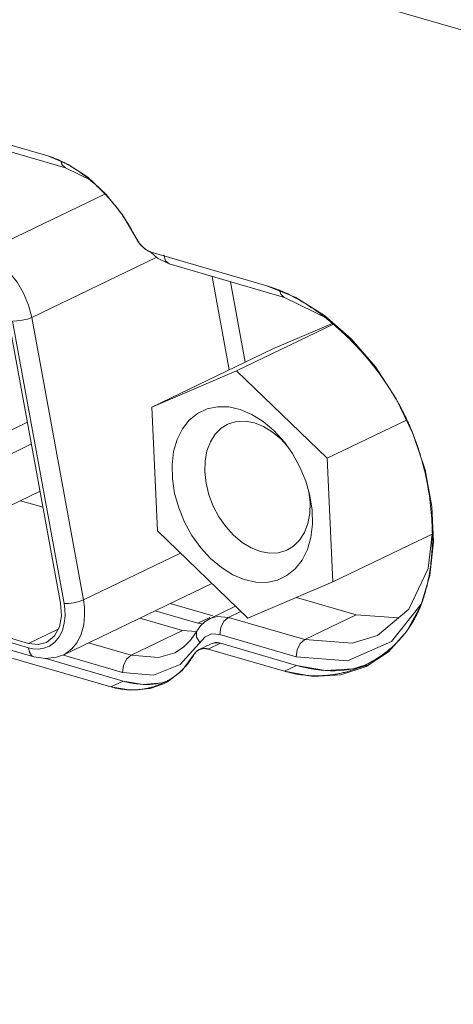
# Model space of a CAD drawing. Header units: millimetres. Extents: x 3925 to 5043, y -86 to 778.
# Tile 228 of 256: x 4870.67 to 4873.01, y 116.36 to 121.66. Entities that reach past the tile are written whole.
import ezdxf

# ---------------------------------------------------------------- set-up
doc = ezdxf.new("R2010")
doc.units = ezdxf.units.MM
doc.header["$LTSCALE"] = 46.255
for name, color, linetype in [('792-87203-MODXF_CONTINUOUS_LINE', 7, 'CONTINUOUS'), ('85-005AGG408DXF_CONTINUOUS_LINE', 7, 'CONTINUOUS'), ('H30-IO-SHIELDXF_CONTINUOUS_LINE', 7, 'CONTINUOUS'), ('H30K-IO-LABEDXF_CONTINUOUS_LINE', 7, 'CONTINUOUS'), ('H30K-REAR-CODXF_CONTINUOUS_LINE', 7, 'CONTINUOUS'), ('LABEL-IO-H30DXF_CONTINUOUS_LINE', 7, 'CONTINUOUS')]:
    doc.layers.add(name, color=color, linetype=linetype)

msp = doc.modelspace()

# ---------------------------------------------------------------- linework, layer by layer
at = {"layer": '792-87203-MODXF_CONTINUOUS_LINE', "color": 7, "linetype": 'Continuous', "lineweight": 0}
for p, q in [((4871.1347, 120.7236), (4870.4636, 120.4003)), ((4871.4079, 120.3809), (4870.7365, 120.0574)), ((4871.8008, 119.7747), (4871.7088, 120.2781)), ((4871.0148, 118.5348), (4870.7365, 120.0574)), ((4870.6138, 120.0394), (4870.8921, 118.5168)), ((4870.9105, 118.5154), (4870.6323, 120.038)), ((4870.7139, 119.4919), (4869.9876, 119.1419)), ((4870.7352, 119.3751), (4870.4027, 119.2148)), ((4870.7184, 118.3), (4867.8982, 119.1203)), ((4867.8992, 119.0973), (4870.7194, 118.277)), ((4870.7818, 119.12), (4870.5112, 118.9896)), ((4867.9273, 119.0488), (4870.7475, 118.2285)), ((4870.7976, 119.034), (4870.6764, 119.0692)), ((4871.538, 118.7869), (4871.0148, 118.5348)), ((4871.707, 118.6239), (4870.9087, 118.2392)), ((4870.8794, 118.3777), (4870.7184, 118.3))]:
    msp.add_line(p, q, dxfattribs=at)
for points in [[(4870.7365, 120.0574), (4870.7194, 120.1234), (4870.6928, 120.1877), (4870.6576, 120.2476), (4870.6153, 120.3008), (4870.5675, 120.345), (4870.5163, 120.3786), (4870.4636, 120.4003)], [(4870.6323, 120.038), (4870.6572, 120.0382), (4870.6857, 120.042), (4870.7136, 120.0487), (4870.7365, 120.0574)], [(4870.7194, 118.277), (4870.7425, 118.2718), (4870.7705, 118.2699), (4870.8013, 118.2739), (4870.8324, 118.2858), (4870.8609, 118.3065), (4870.8846, 118.3354), (4870.9019, 118.3707), (4870.9121, 118.4097), (4870.9159, 118.4489), (4870.9147, 118.4851), (4870.9105, 118.5154)], [(4870.8921, 118.5168), (4870.8967, 118.4495), (4870.8855, 118.389), (4870.8594, 118.3404), (4870.8163, 118.3057)], [(4870.9087, 118.2392), (4870.9153, 118.2426), (4870.9516, 118.2689), (4870.9818, 118.3057), (4871.0038, 118.3507), (4871.0169, 118.4002), (4871.0217, 118.4501), (4871.0201, 118.4962), (4871.0148, 118.5348)], [(4870.9105, 118.5154), (4870.9354, 118.5156), (4870.9639, 118.5194), (4870.9918, 118.5261), (4871.0148, 118.5348)], [(4870.8163, 118.3057), (4870.7722, 118.294), (4870.7184, 118.3)], [(4870.7194, 118.277), (4870.7244, 118.2523), (4870.736, 118.2349), (4870.7475, 118.2285)], [(4870.7475, 118.2285), (4870.8114, 118.2185), (4870.8708, 118.2253), (4870.9086, 118.2391)]]:
    msp.add_lwpolyline(points, dxfattribs=at)
at = {"layer": '85-005AGG408DXF_CONTINUOUS_LINE', "color": 7, "linetype": 'Continuous', "lineweight": 0}
for p, q in [((4871.8401, 119.7691), (4872.3659, 120.0224)), ((4872.036, 119.888), (4872.3608, 120.0271)), ((4871.3829, 119.5733), (4872.036, 119.888)), ((4871.3829, 119.5733), (4871.8401, 119.7691)), ((4871.8401, 119.7691), (4872.328, 119.2984)), ((4871.4135, 118.9069), (4871.3829, 119.5733)), ((4872.328, 119.2984), (4872.7551, 119.5042)), ((4872.0804, 119.4007), (4872.0344, 119.4392)), ((4872.0979, 119.3852), (4872.0414, 119.4475)), ((4872.1103, 119.3676), (4872.0804, 119.4007)), ((4872.1419, 119.323), (4872.0979, 119.3852)), ((4872.328, 119.2984), (4872.3587, 118.6321)), ((4872.2359, 119.0596), (4872.2291, 119.1185)), ((4871.9014, 118.4363), (4871.4135, 118.9069)), ((4872.3587, 118.6321), (4872.8933, 118.8897)), ((4872.3587, 118.6321), (4871.9014, 118.4363))]:
    msp.add_line(p, q, dxfattribs=at)
for points in [[(4872.0414, 119.4475), (4871.9834, 119.4965), (4871.9224, 119.5347), (4871.8599, 119.5612), (4871.7978, 119.5751), (4871.7376, 119.5761), (4871.6811, 119.5643), (4871.6298, 119.5398), (4871.585, 119.5034), (4871.548, 119.4561), (4871.5198, 119.3992), (4871.5012, 119.3341), (4871.4927, 119.2628), (4871.4945, 119.187), (4871.5065, 119.109), (4871.5285, 119.0308), (4871.5598, 118.9546), (4871.5996, 118.8824), (4871.6468, 118.8162), (4871.7002, 118.7578)], [(4871.7896, 119.4799), (4871.7579, 119.4603), (4871.725, 119.4278), (4871.6989, 119.3866), (4871.6805, 119.338), (4871.6704, 119.2834), (4871.6689, 119.2245), (4871.6759, 119.1631), (4871.6914, 119.1011), (4871.7148, 119.0403), (4871.7455, 118.9826), (4871.7824, 118.9298), (4871.8244, 118.8834)], [(4872.0344, 119.4392), (4871.9859, 119.4687), (4871.9365, 119.4883), (4871.8875, 119.4974), (4871.8405, 119.4956), (4871.7968, 119.4831), (4871.7896, 119.4799)], [(4872.2332, 119.1043), (4872.213, 119.1746), (4872.1817, 119.2508), (4872.1419, 119.323)], [(4871.7002, 118.7578), (4871.7581, 118.7089), (4871.8192, 118.6707), (4871.8816, 118.6442), (4871.9437, 118.6303), (4872.0039, 118.6292), (4872.0604, 118.6411), (4872.1118, 118.6656), (4872.1566, 118.7019), (4872.1935, 118.7493), (4872.2217, 118.8062), (4872.2403, 118.8713), (4872.2489, 118.9426), (4872.2471, 119.0183), (4872.235, 119.0964), (4872.2332, 119.1043)], [(4872.1152, 118.8042), (4872.1469, 118.8238), (4872.1799, 118.8563), (4872.2059, 118.8975), (4872.2243, 118.9461), (4872.2344, 119.0007), (4872.2359, 119.0596)], [(4871.8244, 118.8834), (4871.8704, 118.8449), (4871.9189, 118.8153), (4871.9683, 118.7958), (4872.0173, 118.7867), (4872.0644, 118.7884), (4872.108, 118.8009), (4872.1152, 118.8042)]]:
    msp.add_lwpolyline(points, dxfattribs=at)
at = {"layer": 'H30-IO-SHIELDXF_CONTINUOUS_LINE', "color": 7, "linetype": 'Continuous', "lineweight": 0}
for p, q in [((4871.8069, 120.2496), (4871.8862, 119.8158)), ((4871.7129, 118.4489), (4871.4828, 118.5158)), ((4871.6312, 118.4096), (4871.4012, 118.4765)), ((4871.6957, 118.4406), (4871.6312, 118.4096)), ((4871.6312, 118.4096), (4871.6574, 118.405))]:
    msp.add_line(p, q, dxfattribs=at)
at = {"layer": 'H30K-IO-LABEDXF_CONTINUOUS_LINE', "color": 7, "linetype": 'Continuous', "lineweight": 0}
for p, q in [((4868.425, 121.6249), (4870.8233, 120.9274)), ((4871.0421, 120.8051), (4871.0555, 120.7941)), ((4871.3809, 120.4087), (4872.0026, 120.2279)), ((4872.6816, 119.6467), (4872.6876, 119.6368)), ((4872.6876, 119.6368), (4872.6936, 119.6268)), ((4872.6936, 119.6268), (4872.6995, 119.6168)), ((4871.1631, 118.0659), (4868.3429, 118.8862)), ((4872.0982, 118.1503), (4871.6875, 118.2698))]:
    msp.add_line(p, q, dxfattribs=at)
for points in [[(4870.8233, 120.9274), (4870.8286, 120.9258), (4870.834, 120.9241), (4870.8394, 120.9223), (4870.8449, 120.9205), (4870.8503, 120.9185), (4870.8557, 120.9165), (4870.8612, 120.9144), (4870.8666, 120.9123), (4870.8721, 120.91), (4870.8776, 120.9077), (4870.883, 120.9053), (4870.8885, 120.9028), (4870.894, 120.9003), (4870.8995, 120.8977), (4870.905, 120.895), (4870.9105, 120.8922), (4870.916, 120.8894)], [(4870.916, 120.8894), (4870.9231, 120.8856), (4870.9302, 120.8817), (4870.9372, 120.8777), (4870.9443, 120.8736), (4870.9514, 120.8694), (4870.9584, 120.8651), (4870.9655, 120.8607), (4870.9725, 120.8561), (4870.9796, 120.8515), (4870.9866, 120.8467), (4870.9936, 120.8419), (4871.0006, 120.8369), (4871.0076, 120.8319), (4871.0145, 120.8267), (4871.0215, 120.8215), (4871.0284, 120.8161), (4871.0353, 120.8107), (4871.0421, 120.8051)], [(4871.0555, 120.7941), (4871.0641, 120.7867), (4871.0727, 120.7791), (4871.0812, 120.7715), (4871.0897, 120.7637), (4871.0981, 120.7557), (4871.1064, 120.7477), (4871.1147, 120.7395), (4871.1229, 120.7312), (4871.131, 120.7227), (4871.139, 120.7142), (4871.147, 120.7055), (4871.1549, 120.6967), (4871.1627, 120.6879), (4871.1704, 120.6789), (4871.178, 120.6698), (4871.1855, 120.6606), (4871.1929, 120.6514), (4871.2002, 120.642), (4871.2074, 120.6325), (4871.2145, 120.623), (4871.2215, 120.6134), (4871.2283, 120.6037), (4871.235, 120.5939)], [(4871.235, 120.5939), (4871.2392, 120.5877), (4871.2434, 120.5815), (4871.2475, 120.5752), (4871.2515, 120.5689), (4871.2555, 120.5626), (4871.2594, 120.5562), (4871.2633, 120.5499), (4871.2671, 120.5435), (4871.2709, 120.5371), (4871.2746, 120.5306), (4871.2783, 120.5242), (4871.2819, 120.5177), (4871.2854, 120.5112), (4871.2889, 120.5047), (4871.2923, 120.4981), (4871.2956, 120.4916), (4871.2997, 120.4835)], [(4871.2997, 120.4835), (4871.3004, 120.482), (4871.3012, 120.4806), (4871.302, 120.4791), (4871.3028, 120.4776), (4871.3037, 120.4762), (4871.3045, 120.4747), (4871.3054, 120.4733), (4871.3063, 120.4719), (4871.3071, 120.4705), (4871.3081, 120.469), (4871.309, 120.4676), (4871.3099, 120.4662), (4871.3109, 120.4648), (4871.3119, 120.4635), (4871.3128, 120.4621), (4871.3138, 120.4607), (4871.3149, 120.4594), (4871.3159, 120.458), (4871.3169, 120.4567), (4871.318, 120.4554), (4871.319, 120.454)], [(4871.319, 120.454), (4871.3203, 120.4525), (4871.3215, 120.4511), (4871.3228, 120.4496), (4871.3241, 120.4481), (4871.3254, 120.4467), (4871.3267, 120.4453), (4871.328, 120.4439), (4871.3293, 120.4425), (4871.3307, 120.4412), (4871.332, 120.4398), (4871.3334, 120.4385), (4871.3348, 120.4372), (4871.3362, 120.4359), (4871.3375, 120.4346), (4871.339, 120.4334), (4871.3404, 120.4322), (4871.3418, 120.431), (4871.3432, 120.4298), (4871.3446, 120.4286), (4871.3461, 120.4275)], [(4871.3461, 120.4275), (4871.3475, 120.4264), (4871.349, 120.4254), (4871.3504, 120.4243), (4871.3518, 120.4233), (4871.3533, 120.4223), (4871.3547, 120.4213), (4871.3562, 120.4204), (4871.3577, 120.4195), (4871.3591, 120.4186), (4871.3606, 120.4177), (4871.362, 120.4169), (4871.3635, 120.4161), (4871.365, 120.4153), (4871.3664, 120.4145), (4871.3679, 120.4138), (4871.3694, 120.4131), (4871.3708, 120.4125), (4871.3723, 120.4118), (4871.3737, 120.4112), (4871.3752, 120.4107), (4871.3766, 120.4101), (4871.3781, 120.4096), (4871.3795, 120.4092), (4871.3809, 120.4087)], [(4872.0026, 120.2279), (4872.0106, 120.2255), (4872.0187, 120.223), (4872.0268, 120.2204), (4872.0349, 120.2176), (4872.043, 120.2147), (4872.0511, 120.2118), (4872.0592, 120.2087), (4872.0674, 120.2054), (4872.0755, 120.2021), (4872.0837, 120.1987), (4872.0919, 120.1951), (4872.1001, 120.1914), (4872.1083, 120.1877), (4872.1165, 120.1838), (4872.1247, 120.1798), (4872.1329, 120.1757)], [(4872.1329, 120.1757), (4872.1396, 120.1722), (4872.1464, 120.1687), (4872.1531, 120.1651), (4872.1599, 120.1615), (4872.1666, 120.1578), (4872.1734, 120.154), (4872.1801, 120.1501), (4872.1869, 120.1462), (4872.1936, 120.1422), (4872.2004, 120.1381), (4872.2071, 120.134), (4872.2139, 120.1298)], [(4872.2139, 120.1298), (4872.2215, 120.125), (4872.2292, 120.12), (4872.2369, 120.115), (4872.2445, 120.1099), (4872.2521, 120.1047), (4872.2598, 120.0995), (4872.2674, 120.0941), (4872.275, 120.0887), (4872.2826, 120.0832), (4872.2901, 120.0777), (4872.2977, 120.072), (4872.3053, 120.0663), (4872.3128, 120.0605)], [(4872.3128, 120.0605), (4872.3202, 120.0547), (4872.3277, 120.0488), (4872.3351, 120.0428), (4872.3425, 120.0368), (4872.3499, 120.0307), (4872.3572, 120.0246), (4872.3646, 120.0183), (4872.3719, 120.012), (4872.3792, 120.0057), (4872.3865, 119.9992), (4872.3937, 119.9927), (4872.4009, 119.9862)], [(4872.4009, 119.9862), (4872.4133, 119.9748), (4872.4256, 119.9632), (4872.4377, 119.9514), (4872.4498, 119.9395), (4872.4618, 119.9273), (4872.4738, 119.9151), (4872.4856, 119.9026), (4872.4973, 119.89), (4872.5088, 119.8773), (4872.5203, 119.8644), (4872.5317, 119.8513), (4872.5429, 119.8382), (4872.554, 119.8248), (4872.565, 119.8114), (4872.5759, 119.7978), (4872.5866, 119.7841), (4872.5971, 119.7703), (4872.6075, 119.7563), (4872.6178, 119.7422), (4872.6279, 119.7281), (4872.6379, 119.7138)], [(4872.6379, 119.7138), (4872.6424, 119.7072), (4872.6469, 119.7006), (4872.6514, 119.6939), (4872.6558, 119.6872), (4872.6602, 119.6805), (4872.6645, 119.6738), (4872.6689, 119.667), (4872.6731, 119.6603), (4872.6774, 119.6535), (4872.6816, 119.6467)], [(4872.6995, 119.6168), (4872.7053, 119.6068), (4872.7082, 119.6018)], [(4872.7082, 119.6018), (4872.7128, 119.5936), (4872.7173, 119.5854), (4872.7218, 119.5772), (4872.7262, 119.569), (4872.7305, 119.5608), (4872.7348, 119.5525), (4872.7391, 119.5442), (4872.7433, 119.5359), (4872.7474, 119.5276), (4872.7514, 119.5193), (4872.7554, 119.511), (4872.7593, 119.5026), (4872.7632, 119.4943)], [(4872.7632, 119.4943), (4872.7658, 119.4885), (4872.7683, 119.4827), (4872.7709, 119.4769), (4872.7734, 119.4711), (4872.7759, 119.4653), (4872.7784, 119.4595), (4872.7809, 119.4536), (4872.7833, 119.4477), (4872.7857, 119.4418), (4872.7881, 119.4359)], [(4872.7881, 119.4359), (4872.7918, 119.4264), (4872.7955, 119.4168), (4872.7992, 119.4072), (4872.8027, 119.3976), (4872.8062, 119.3879), (4872.8097, 119.3782), (4872.813, 119.3685), (4872.8163, 119.3587), (4872.8195, 119.3489), (4872.8227, 119.3391), (4872.8258, 119.3292), (4872.8288, 119.3194), (4872.8318, 119.3094), (4872.8347, 119.2995), (4872.8375, 119.2895)], [(4872.8375, 119.2895), (4872.8423, 119.2721), (4872.8469, 119.2546), (4872.8513, 119.237), (4872.8554, 119.2194), (4872.8594, 119.2017), (4872.8631, 119.184), (4872.8667, 119.1663), (4872.87, 119.1485), (4872.8731, 119.1308), (4872.8761, 119.113), (4872.8788, 119.0952), (4872.8813, 119.0775), (4872.8836, 119.0597), (4872.8856, 119.042), (4872.8875, 119.0243), (4872.8892, 119.0066), (4872.8906, 118.989), (4872.8919, 118.9714), (4872.8929, 118.9538), (4872.8937, 118.9363), (4872.8943, 118.9189), (4872.8947, 118.9016)], [(4872.8947, 118.9016), (4872.8948, 118.8929), (4872.8949, 118.8843), (4872.8949, 118.8757), (4872.8949, 118.8672), (4872.8948, 118.8586), (4872.8946, 118.8501), (4872.8944, 118.8416), (4872.8942, 118.8331), (4872.8939, 118.8247), (4872.8935, 118.8163), (4872.8931, 118.8079)], [(4872.8931, 118.8079), (4872.8924, 118.7958), (4872.8916, 118.7837), (4872.8907, 118.7717), (4872.8896, 118.7598), (4872.8885, 118.7479), (4872.8872, 118.7361), (4872.8859, 118.7244), (4872.8844, 118.7128), (4872.8828, 118.7013), (4872.8811, 118.6898), (4872.8793, 118.6784), (4872.8773, 118.6671), (4872.8753, 118.6559), (4872.8731, 118.6448), (4872.8709, 118.6337), (4872.8685, 118.6228)], [(4872.8685, 118.6228), (4872.8665, 118.6143), (4872.8645, 118.6059), (4872.8624, 118.5975), (4872.8602, 118.5892), (4872.858, 118.581), (4872.8557, 118.5728), (4872.8533, 118.5647), (4872.8509, 118.5567), (4872.8484, 118.5487), (4872.8458, 118.5408), (4872.8431, 118.533), (4872.8404, 118.5252), (4872.8376, 118.5176), (4872.8348, 118.51)], [(4872.8348, 118.51), (4872.8328, 118.5048), (4872.8307, 118.4997), (4872.8287, 118.4947), (4872.8266, 118.4896), (4872.8244, 118.4846), (4872.8223, 118.4797), (4872.8201, 118.4748), (4872.8178, 118.4699), (4872.8156, 118.465), (4872.8133, 118.4602), (4872.811, 118.4555)], [(4872.811, 118.4555), (4872.8089, 118.4513), (4872.8067, 118.4471), (4872.8046, 118.443), (4872.8024, 118.4388), (4872.8002, 118.4347), (4872.7979, 118.4307), (4872.7957, 118.4266), (4872.7934, 118.4226), (4872.791, 118.4186)], [(4872.791, 118.4186), (4872.7885, 118.4143), (4872.7859, 118.41), (4872.7833, 118.4058), (4872.7806, 118.4015), (4872.7779, 118.3974), (4872.7752, 118.3932), (4872.7725, 118.3891), (4872.7697, 118.385), (4872.7669, 118.3809), (4872.7641, 118.3769)], [(4872.7435, 118.3495), (4872.7407, 118.3461), (4872.7379, 118.3427), (4872.7351, 118.3393), (4872.7322, 118.336), (4872.7294, 118.3326), (4872.7265, 118.3293), (4872.7236, 118.326), (4872.7206, 118.3227), (4872.7177, 118.3195)], [(4872.7641, 118.3769), (4872.7616, 118.3734), (4872.7591, 118.3699), (4872.7565, 118.3665), (4872.754, 118.363), (4872.7514, 118.3596), (4872.7488, 118.3562), (4872.7461, 118.3529), (4872.7435, 118.3495)], [(4872.7037, 118.3048), (4872.6965, 118.2976), (4872.6892, 118.2906), (4872.6818, 118.2836), (4872.6742, 118.2769), (4872.6666, 118.2702), (4872.6589, 118.2637), (4872.651, 118.2574), (4872.6431, 118.2512), (4872.635, 118.2451), (4872.6269, 118.2391), (4872.6186, 118.2333), (4872.6103, 118.2277), (4872.6019, 118.2222), (4872.5933, 118.2168), (4872.5847, 118.2115), (4872.576, 118.2065)], [(4872.7177, 118.3195), (4872.7154, 118.317), (4872.7131, 118.3145), (4872.7107, 118.3121), (4872.7084, 118.3096), (4872.706, 118.3072), (4872.7037, 118.3048)], [(4871.6277, 118.2594), (4871.6267, 118.2586), (4871.6257, 118.2579), (4871.6248, 118.2571), (4871.6238, 118.2563), (4871.6229, 118.2554), (4871.622, 118.2546), (4871.6211, 118.2537), (4871.6202, 118.2529), (4871.6194, 118.252), (4871.6185, 118.251), (4871.6177, 118.2501), (4871.6169, 118.2492), (4871.6161, 118.2482), (4871.6153, 118.2472), (4871.6146, 118.2462), (4871.6138, 118.2452), (4871.6131, 118.2441), (4871.6124, 118.2431), (4871.6117, 118.242), (4871.6111, 118.2409), (4871.6104, 118.2398)], [(4871.6735, 118.2724), (4871.6717, 118.2725), (4871.6698, 118.2726), (4871.668, 118.2726), (4871.6661, 118.2726), (4871.6643, 118.2725), (4871.6625, 118.2724), (4871.6607, 118.2722), (4871.6589, 118.272), (4871.6571, 118.2717), (4871.6553, 118.2714), (4871.6535, 118.2711), (4871.6518, 118.2707), (4871.65, 118.2702), (4871.6483, 118.2697), (4871.6466, 118.2692), (4871.6449, 118.2686), (4871.6432, 118.268), (4871.6416, 118.2673), (4871.6399, 118.2666), (4871.6383, 118.2658), (4871.6367, 118.265), (4871.6351, 118.2642), (4871.6336, 118.2633), (4871.6321, 118.2624), (4871.6306, 118.2614), (4871.6291, 118.2604), (4871.6277, 118.2594)], [(4871.6875, 118.2698), (4871.6867, 118.27), (4871.6858, 118.2703), (4871.6849, 118.2705), (4871.684, 118.2707), (4871.6832, 118.2709), (4871.6823, 118.2711), (4871.6814, 118.2713), (4871.6805, 118.2714), (4871.6797, 118.2716), (4871.6788, 118.2717), (4871.6779, 118.2719), (4871.677, 118.272), (4871.6761, 118.2721), (4871.6753, 118.2722), (4871.6744, 118.2723), (4871.6735, 118.2724)], [(4871.5964, 118.217), (4871.5938, 118.2131), (4871.5911, 118.2093), (4871.5884, 118.2055), (4871.5856, 118.2017), (4871.5829, 118.198), (4871.58, 118.1944), (4871.5772, 118.1908), (4871.5742, 118.1872), (4871.5713, 118.1836), (4871.5683, 118.1801), (4871.5652, 118.1767), (4871.5622, 118.1733), (4871.559, 118.1699), (4871.5559, 118.1666)], [(4871.6104, 118.2398), (4871.6089, 118.2372), (4871.6074, 118.2346), (4871.6059, 118.2321), (4871.6044, 118.2295), (4871.6028, 118.227), (4871.6012, 118.2244), (4871.5996, 118.2219), (4871.598, 118.2194), (4871.5964, 118.217)], [(4872.576, 118.2065), (4872.5713, 118.2038), (4872.5665, 118.2011), (4872.5618, 118.1985), (4872.557, 118.196), (4872.5521, 118.1935), (4872.5473, 118.191), (4872.5424, 118.1886), (4872.5375, 118.1862), (4872.5326, 118.1838)], [(4871.5559, 118.1666), (4871.5528, 118.1634), (4871.5497, 118.1603), (4871.5466, 118.1572), (4871.5434, 118.1542), (4871.5403, 118.1512), (4871.537, 118.1483), (4871.5338, 118.1454), (4871.5305, 118.1425), (4871.5271, 118.1397), (4871.5238, 118.1369), (4871.5204, 118.1341), (4871.517, 118.1314)], [(4872.3266, 118.128), (4872.3158, 118.1272), (4872.3051, 118.1265), (4872.2943, 118.126), (4872.2835, 118.1257), (4872.2727, 118.1256), (4872.2618, 118.1256), (4872.251, 118.1259), (4872.2401, 118.1264), (4872.2292, 118.127), (4872.2183, 118.1279), (4872.2074, 118.1289), (4872.1964, 118.1302), (4872.1855, 118.1316), (4872.1746, 118.1332), (4872.1636, 118.1351), (4872.1527, 118.1371), (4872.1418, 118.1393), (4872.1309, 118.1418), (4872.12, 118.1444), (4872.1091, 118.1473), (4872.0982, 118.1503)], [(4872.4269, 118.1455), (4872.421, 118.144), (4872.4151, 118.1426), (4872.4092, 118.1412), (4872.4032, 118.1398), (4872.3972, 118.1386), (4872.3913, 118.1373), (4872.3853, 118.1362), (4872.3792, 118.1351), (4872.3732, 118.134), (4872.3672, 118.1331)], [(4872.5326, 118.1838), (4872.5248, 118.1802), (4872.5169, 118.1767), (4872.5089, 118.1733), (4872.5009, 118.17), (4872.4929, 118.1668), (4872.4848, 118.1638), (4872.4767, 118.1608), (4872.4685, 118.158), (4872.4602, 118.1553), (4872.452, 118.1526), (4872.4436, 118.1502), (4872.4353, 118.1478), (4872.4269, 118.1455)], [(4871.4642, 118.0969), (4871.4605, 118.0949), (4871.4568, 118.0929), (4871.453, 118.091), (4871.4493, 118.0892), (4871.4455, 118.0874), (4871.4417, 118.0856), (4871.4378, 118.0838), (4871.434, 118.0821), (4871.4301, 118.0805), (4871.4262, 118.0789)], [(4871.495, 118.1155), (4871.492, 118.1135), (4871.489, 118.1116), (4871.486, 118.1096), (4871.4829, 118.1077), (4871.4798, 118.1058), (4871.4768, 118.104), (4871.4736, 118.1022), (4871.4705, 118.1004), (4871.4674, 118.0986), (4871.4642, 118.0969)], [(4871.517, 118.1314), (4871.5146, 118.1296), (4871.5122, 118.1278), (4871.5098, 118.1259), (4871.5074, 118.1242), (4871.5049, 118.1224), (4871.5025, 118.1206), (4871.5, 118.1189), (4871.4975, 118.1172), (4871.495, 118.1155)], [(4872.3672, 118.1331), (4872.3621, 118.1323), (4872.3571, 118.1315), (4872.352, 118.1309), (4872.3469, 118.1302), (4872.3419, 118.1296), (4872.3368, 118.129), (4872.3317, 118.1285), (4872.3266, 118.128)], [(4871.3378, 118.0544), (4871.3304, 118.0533), (4871.323, 118.0524), (4871.3155, 118.0516), (4871.308, 118.0509), (4871.3005, 118.0504), (4871.2929, 118.05), (4871.2854, 118.0498), (4871.2778, 118.0497), (4871.2702, 118.0497), (4871.2626, 118.0499), (4871.2549, 118.0502), (4871.2473, 118.0507), (4871.2397, 118.0514), (4871.232, 118.0521), (4871.2243, 118.0531), (4871.2167, 118.0541), (4871.209, 118.0554), (4871.2014, 118.0567), (4871.1937, 118.0583), (4871.186, 118.0599), (4871.1784, 118.0618), (4871.1707, 118.0638), (4871.1631, 118.0659)], [(4871.4017, 118.0698), (4871.3969, 118.0683), (4871.3921, 118.0668), (4871.3873, 118.0653), (4871.3824, 118.064), (4871.3775, 118.0626), (4871.3726, 118.0614), (4871.3677, 118.0602), (4871.3628, 118.0591), (4871.3578, 118.058), (4871.3528, 118.057), (4871.3478, 118.0561), (4871.3428, 118.0552), (4871.3378, 118.0544)], [(4871.4262, 118.0789), (4871.4232, 118.0777), (4871.4201, 118.0765), (4871.4171, 118.0753), (4871.414, 118.0741), (4871.411, 118.073), (4871.4079, 118.0719), (4871.4048, 118.0709), (4871.4017, 118.0698)]]:
    msp.add_lwpolyline(points, dxfattribs=at)
at = {"layer": 'H30K-REAR-CODXF_CONTINUOUS_LINE', "color": 7, "linetype": 'Continuous', "lineweight": 0}
for p, q in [((4819.9778, 137.0438), (4900.8116, 113.5325)), ((4868.5204, 121.5619), (4870.9187, 120.8644)), ((4870.8944, 120.8982), (4870.8988, 120.8813)), ((4870.8988, 120.8813), (4870.9187, 120.8644)), ((4871.0665, 120.7911), (4870.9187, 120.8644)), ((4871.3792, 120.4069), (4871.4134, 120.3759)), ((4871.4134, 120.3759), (4871.4764, 120.3457)), ((4871.4483, 120.3941), (4871.4565, 120.3627)), ((4871.4565, 120.3627), (4871.4764, 120.3457)), ((4871.4764, 120.3457), (4872.098, 120.1649)), ((4872.0736, 120.1995), (4872.0782, 120.1819)), ((4872.0782, 120.1819), (4872.0972, 120.1651)), ((4872.0972, 120.1651), (4872.098, 120.1649)), ((4872.3369, 120.0487), (4872.098, 120.1649)), ((4872.163, 118.5483), (4872.4847, 118.4547)), ((4872.8352, 118.5118), (4872.675, 118.3098)), ((4871.6986, 118.4348), (4871.8349, 118.5005)), ((4871.7965, 118.4404), (4871.8637, 118.4728)), ((4872.2072, 118.3209), (4872.4847, 118.4547)), ((4872.4847, 118.4547), (4872.7112, 118.4374)), ((4871.3195, 118.4372), (4871.5496, 118.3702)), ((4871.6707, 118.4176), (4871.6986, 118.4348)), ((4871.7352, 118.4457), (4871.6986, 118.4348)), ((4871.7965, 118.4404), (4871.7352, 118.4457)), ((4871.7556, 118.3853), (4871.7724, 118.4193)), ((4871.7724, 118.4193), (4871.7965, 118.4404)), ((4872.2072, 118.3209), (4871.7965, 118.4404)), ((4871.5496, 118.3702), (4871.2721, 118.2365)), ((4871.5496, 118.3702), (4871.6249, 118.3639)), ((4871.5938, 118.3187), (4871.6264, 118.3661)), ((4871.7507, 118.3475), (4871.7556, 118.3853)), ((4872.1614, 118.2281), (4871.7507, 118.3475)), ((4871.2721, 118.2365), (4871.042, 118.3034)), ((4871.6703, 118.3366), (4871.5368, 118.1861)), ((4871.554, 118.2795), (4871.5938, 118.3187)), ((4872.1831, 118.2999), (4872.2072, 118.3209)), ((4872.4632, 118.3014), (4872.2072, 118.3209)), ((4872.675, 118.3098), (4872.4376, 118.2072)), ((4872.5987, 118.3434), (4872.4632, 118.3014)), ((4871.507, 118.25), (4871.4192, 118.2238)), ((4871.507, 118.25), (4871.554, 118.2795)), ((4871.2263, 118.1436), (4870.9078, 118.2363)), ((4871.248, 118.2154), (4871.2721, 118.2365)), ((4871.4192, 118.2238), (4871.2721, 118.2365)), ((4872.4376, 118.2072), (4872.1614, 118.2281)), ((4871.3919, 118.1294), (4871.2263, 118.1436)), ((4871.5368, 118.1861), (4871.3919, 118.1294))]:
    msp.add_line(p, q, dxfattribs=at)
for points in [[(4872.5987, 118.3434), (4872.7681, 118.4849), (4872.8722, 118.7042), (4872.8933, 118.8897)], [(4871.6264, 118.3661), (4871.6465, 118.3946), (4871.6707, 118.4176)], [(4871.6427, 118.3056), (4871.6245, 118.3343), (4871.6244, 118.3617), (4871.6264, 118.3661)], [(4871.7507, 118.3475), (4871.7077, 118.3512), (4871.6703, 118.3366)], [(4872.1614, 118.2281), (4872.1663, 118.2659), (4872.1831, 118.2999)], [(4871.2263, 118.1436), (4871.2312, 118.1814), (4871.248, 118.2154)]]:
    msp.add_lwpolyline(points, dxfattribs=at)
at = {"layer": 'LABEL-IO-H30DXF_CONTINUOUS_LINE', "color": 7, "linetype": 'Continuous', "lineweight": 0}
for p, q in [((4868.425, 121.625), (4870.8232, 120.9275)), ((4871.226, 120.6097), (4871.2989, 120.4851)), ((4871.3497, 120.4242), (4871.3809, 120.4088)), ((4871.3809, 120.4088), (4872.0026, 120.228)), ((4872.0026, 120.228), (4872.1597, 120.1649)), ((4872.1597, 120.1649), (4872.3131, 120.0685)), ((4872.3131, 120.0685), (4872.4575, 119.9422)), ((4871.1631, 118.066), (4868.3429, 118.8863)), ((4872.758, 118.3658), (4872.6587, 118.2549)), ((4871.7038, 118.2986), (4871.6385, 118.2671)), ((4871.7528, 118.3014), (4871.6875, 118.2699)), ((4871.7221, 118.304), (4871.7039, 118.2985)), ((4871.7528, 118.3014), (4871.7221, 118.304)), ((4871.7502, 118.3021), (4871.7528, 118.3014)), ((4872.1635, 118.1819), (4871.7528, 118.3014)), ((4872.1635, 118.1819), (4871.7528, 118.3014)), ((4872.0982, 118.1504), (4871.6875, 118.2699)), ((4872.6587, 118.2549), (4872.5387, 118.1757)), ((4871.2284, 118.0975), (4870.812, 118.2186)), ((4871.2284, 118.0975), (4870.812, 118.2186)), ((4871.6104, 118.2399), (4871.5472, 118.1549)), ((4872.1635, 118.1819), (4872.0982, 118.1504)), ((4872.2537, 118.1227), (4872.0982, 118.1504)), ((4872.3209, 118.154), (4872.3171, 118.1543)), ((4872.4685, 118.1629), (4872.4663, 118.1625)), ((4871.2284, 118.0975), (4871.1631, 118.066)), ((4871.4792, 118.1022), (4871.4396, 118.0883)), ((4871.2714, 118.0477), (4871.1631, 118.066))]:
    msp.add_line(p, q, dxfattribs=at)
for points in [[(4870.8232, 120.9275), (4870.9328, 120.8824), (4871.0393, 120.8124)], [(4871.0393, 120.8124), (4871.1383, 120.7203), (4871.226, 120.6097)], [(4871.2989, 120.4851), (4871.3213, 120.4506), (4871.3497, 120.4242)], [(4872.4575, 119.9422), (4872.5881, 119.7902), (4872.7004, 119.6178), (4872.7905, 119.4308), (4872.8554, 119.2355), (4872.8929, 119.0387)], [(4872.8929, 119.0387), (4872.9018, 118.847), (4872.8816, 118.667), (4872.8331, 118.5047), (4872.758, 118.3658)], [(4871.7222, 118.304), (4871.7237, 118.3042), (4871.7256, 118.3044), (4871.7271, 118.3045), (4871.729, 118.3046), (4871.7306, 118.3046), (4871.7326, 118.3046)], [(4871.7326, 118.3046), (4871.7355, 118.3044), (4871.7384, 118.3042), (4871.7413, 118.3039), (4871.7443, 118.3034), (4871.7472, 118.3028), (4871.7502, 118.3021)], [(4871.6386, 118.2671), (4871.6301, 118.2622), (4871.6104, 118.2399)], [(4871.6875, 118.2699), (4871.6568, 118.2725), (4871.6386, 118.2671)], [(4871.5472, 118.1549), (4871.4674, 118.093), (4871.447, 118.0823)], [(4872.5357, 118.1849), (4872.4675, 118.1627), (4872.319, 118.1541), (4872.1635, 118.1819)], [(4872.3171, 118.1543), (4872.294, 118.1562), (4872.2677, 118.1594), (4872.2413, 118.1636), (4872.2177, 118.1682), (4872.1911, 118.1744), (4872.1635, 118.1819)], [(4872.5387, 118.1757), (4872.4022, 118.1312), (4872.2537, 118.1227)], [(4872.4663, 118.1625), (4872.4445, 118.1589), (4872.4196, 118.1558), (4872.3973, 118.154), (4872.3719, 118.153), (4872.3462, 118.153), (4872.3209, 118.154)], [(4872.5053, 118.1711), (4872.5, 118.1697), (4872.4947, 118.1684), (4872.4894, 118.1672), (4872.4813, 118.1654), (4872.476, 118.1643), (4872.4685, 118.1629)], [(4872.5561, 118.1869), (4872.5484, 118.1842), (4872.5407, 118.1816), (4872.533, 118.179), (4872.5226, 118.1759), (4872.5147, 118.1736), (4872.5053, 118.1711)], [(4871.3372, 118.0791), (4871.3205, 118.0802), (4871.3017, 118.0821), (4871.2847, 118.0846), (4871.2658, 118.0881), (4871.2486, 118.092), (4871.2284, 118.0975)], [(4871.4396, 118.0883), (4871.3367, 118.0791), (4871.2284, 118.0975)], [(4871.447, 118.0823), (4871.3742, 118.0568), (4871.2714, 118.0477)], [(4871.4399, 118.0883), (4871.4243, 118.0851), (4871.4067, 118.0822), (4871.3907, 118.0804), (4871.3726, 118.0791), (4871.3562, 118.0787), (4871.3372, 118.0791)], [(4871.4554, 118.0923), (4871.4537, 118.0918), (4871.4503, 118.0909), (4871.4486, 118.0905), (4871.4452, 118.0896), (4871.4435, 118.0892), (4871.4399, 118.0883)]]:
    msp.add_lwpolyline(points, dxfattribs=at)

doc.saveas('drawing.dxf')
